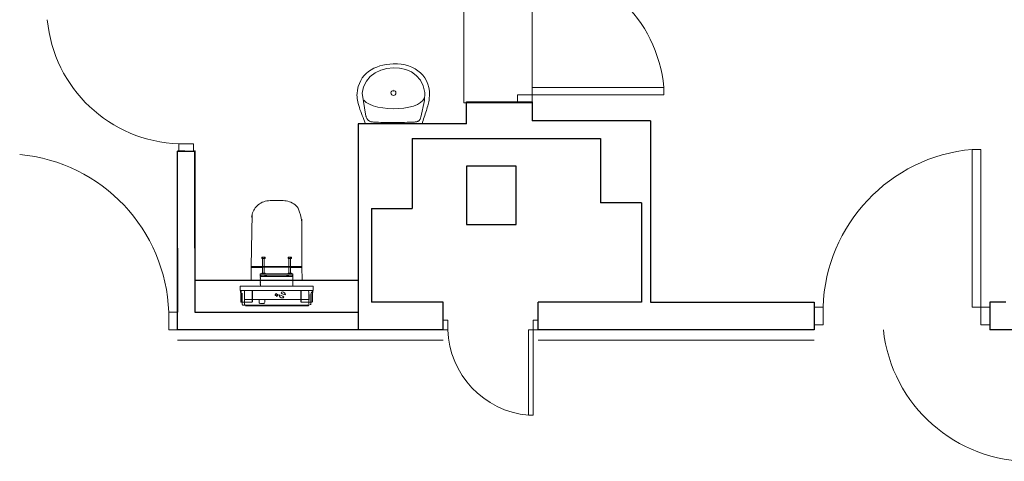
# Model space of a CAD drawing. Header units: millimetres. Extents: x 6612729504 to 6612744462, y 5733542327 to 5733549367.
# Tile 100 of 109: x 6612741502 to 6612742176, y 5733546973 to 5733547275. Entities that reach past the tile are written whole.
import ezdxf

# ---------------------------------------------------------------- set-up
doc = ezdxf.new("R2010")
doc.units = ezdxf.units.MM
doc.header["$MEASUREMENT"] = 0
for name, color, linetype in [('!!!!_SCIANY GRUBE', 7, 'Continuous'), ('A-ARM', 7, 'Continuous'), ('dwa_barierki', 7, 'Continuous'), ('dwa_DRZWI', 7, 'Continuous'), ('dwa_funkcja_WC', 7, 'Continuous')]:
    doc.layers.add(name, color=color, linetype=linetype)

msp = doc.modelspace()

# ---------------------------------------------------------------- linework, layer by layer
at = {"layer": '!!!!_SCIANY GRUBE', "color": 252, "lineweight": 30}
for p, q in [((6612741807.516494, 5733547203.844686), (6612741807.516494, 5733547218.844686)), ((6612741807.516494, 5733547218.844686), (6612741852.516494, 5733547218.844686)), ((6612741847.516494, 5733547218.844686), (6612741852.516494, 5733547218.844686)), ((6612741852.516494, 5733547218.844686), (6612741852.516494, 5733547205.844686)), ((6612741733.516493, 5733547203.844686), (6612741733.516493, 5733547118.844686)), ((6612741807.516494, 5733547203.844686), (6612741733.516493, 5733547203.844686)), ((6612741933.516494, 5733547205.844686), (6612741852.516494, 5733547205.844686)), ((6612741933.516494, 5733547205.844686), (6612741933.516494, 5733547081.844686)), ((6612741770.516493, 5733547193.844687), (6612741770.516493, 5733547145.844686)), ((6612741770.516493, 5733547193.844687), (6612741899.277414, 5733547193.844687)), ((6612741899.277414, 5733547193.844687), (6612741899.277414, 5733547149.844686)), ((6612741609.848207, 5733547118.844686), (6612741609.848208, 5733547185.232273)), ((6612741609.848207, 5733547118.844686), (6612741609.848208, 5733547185.232273)), ((6612741609.848207, 5733547074.844685), (6612741609.848208, 5733547185.232273)), ((6612741609.848208, 5733547185.232273), (6612741609.898208, 5733547185.232273)), ((6612741609.848208, 5733547185.232273), (6612741621.848207, 5733547185.232273)), ((6612741614.848207, 5733547185.232273), (6612741609.848208, 5733547185.232273)), ((6612741621.848207, 5733547118.844686), (6612741621.848207, 5733547185.232273)), ((6612741621.848207, 5733547185.232273), (6612741621.848207, 5733547074.844685)), ((6612741841.516494, 5733547174.844686), (6612741807.516494, 5733547174.844686)), ((6612741807.516494, 5733547174.844686), (6612741807.516494, 5733547134.844686)), ((6612741841.516494, 5733547134.844686), (6612741841.516494, 5733547174.844686)), ((6612741927.277414, 5733547149.844686), (6612741899.277414, 5733547149.844686)), ((6612741927.277414, 5733547149.844686), (6612741927.277414, 5733547081.844686)), ((6612741742.516493, 5733547145.844686), (6612741742.516493, 5733547081.844686)), ((6612741742.516493, 5733547145.844686), (6612741770.516493, 5733547145.844686)), ((6612741807.516494, 5733547134.844686), (6612741841.516494, 5733547134.844686)), ((6612741609.848207, 5733547118.844686), (6612741609.848207, 5733547074.844685)), ((6612741621.848207, 5733547118.844686), (6612741621.848207, 5733547074.844685)), ((6612741733.516493, 5733547118.844686), (6612741733.516493, 5733547104.844686)), ((6612741733.516493, 5733547104.844686), (6612741733.516493, 5733547062.844686)), ((6612741621.848207, 5733547096.844686), (6612741733.516493, 5733547096.844686)), ((6612741791.516494, 5733547081.844686), (6612741742.516493, 5733547081.844686)), ((6612741791.516494, 5733547062.844686), (6612741791.516494, 5733547081.844686)), ((6612741927.277414, 5733547081.844686), (6612741856.516493, 5733547081.844686)), ((6612741856.516493, 5733547062.844686), (6612741856.516493, 5733547081.844686)), ((6612742176.516494, 5733547081.844686), (6612742165.516494, 5733547081.844686)), ((6612742165.516494, 5733547081.844686), (6612742165.516494, 5733547062.844686)), ((6612741609.848207, 5733547062.844686), (6612741609.848207, 5733547074.844685)), ((6612741609.848207, 5733547074.844685), (6612741609.898208, 5733547074.844685)), ((6612741609.848207, 5733547062.844686), (6612741609.848207, 5733547074.844685)), ((6612741609.848207, 5733547074.844685), (6612741609.898208, 5733547074.844685)), ((6612741621.848207, 5733547074.844685), (6612741733.516493, 5733547074.844685)), ((6612741621.848207, 5733547074.844685), (6612741733.516493, 5733547074.844685)), ((6612741733.516493, 5733547074.844685), (6612741733.516493, 5733547062.844686)), ((6612741609.848207, 5733547067.213748), (6612741609.848207, 5733547072.213748)), ((6612741733.516493, 5733547062.844686), (6612741609.848207, 5733547062.844686)), ((6612741733.516493, 5733547062.844686), (6612741609.848207, 5733547062.844686)), ((6612741791.516494, 5733547062.844686), (6612741733.516493, 5733547062.844686)), ((6612741886.516494, 5733547062.844686), (6612741856.516493, 5733547062.844686)), ((6612742189.516493, 5733547062.844686), (6612742165.516494, 5733547062.844686))]:
    msp.add_line(p, q, dxfattribs=at)
msp.add_lwpolyline([(6612741933.516494, 5733547081.844686), (6612742045.516494, 5733547081.844686), (6612742045.516494, 5733547062.844686), (6612741886.516494, 5733547062.844686)], dxfattribs=at)
msp.add_point((6612741621.848207, 5733547185.232273), dxfattribs=at)
at = {"layer": 'A-ARM', "color": 252, "lineweight": 18}
for p, q in [((6612741748.226033, 5733547243.503893), (6612741746.139727, 5733547242.784794)), ((6612741750.416119, 5733547244.076344), (6612741748.226033, 5733547243.503893)), ((6612741752.700211, 5733547244.505007), (6612741750.416119, 5733547244.076344)), ((6612741755.069283, 5733547244.791985), (6612741752.700211, 5733547244.505007)), ((6612741757.513409, 5733547244.939836), (6612741755.069283, 5733547244.791985)), ((6612741760.297005, 5733547244.914717), (6612741757.513409, 5733547244.939836)), ((6612741762.98118, 5733547244.664138), (6612741760.297005, 5733547244.914717)), ((6612741765.551649, 5733547244.194114), (6612741762.98118, 5733547244.664138)), ((6612741767.993669, 5733547243.510962), (6612741765.551649, 5733547244.194114)), ((6612741770.293703, 5733547242.620399), (6612741767.993669, 5733547243.510962)), ((6612741737.591906, 5733547236.914229), (6612741736.325172, 5733547235.268318)), ((6612741739.018974, 5733547238.399656), (6612741737.591906, 5733547236.914229)), ((6612741740.596451, 5733547239.727156), (6612741739.018974, 5733547238.399656)), ((6612741742.315611, 5733547240.89883), (6612741740.596451, 5733547239.727156)), ((6612741745.143878, 5733547238.75146), (6612741741.786477, 5733547236.252586)), ((6612741744.166377, 5733547241.917392), (6612741742.315611, 5733547240.89883)), ((6612741746.139727, 5733547242.784794), (6612741744.166377, 5733547241.917392)), ((6612741748.98514, 5733547240.584478), (6612741745.143878, 5733547238.75146)), ((6612741753.151134, 5733547241.740813), (6612741748.98514, 5733547240.584478)), ((6612741757.482124, 5733547242.209785), (6612741753.151134, 5733547241.740813)), ((6612741761.81913, 5733547241.980112), (6612741757.482124, 5733547242.209785)), ((6612741766.00212, 5733547241.041568), (6612741761.81913, 5733547241.980112)), ((6612741769.871809, 5733547239.383172), (6612741766.00212, 5733547241.041568)), ((6612741773.268618, 5733547236.993946), (6612741769.871809, 5733547239.383172)), ((6612741772.436862, 5733547241.529039), (6612741770.293703, 5733547242.620399)), ((6612741774.40916, 5733547240.242752), (6612741772.436862, 5733547241.529039)), ((6612741776.033412, 5733547233.862908), (6612741773.268618, 5733547236.993946)), ((6612741776.195852, 5733547238.767855), (6612741774.40916, 5733547240.242752)), ((6612741777.783256, 5733547237.110061), (6612741776.195852, 5733547238.767855)), ((6612741779.156629, 5733547235.276139), (6612741777.783256, 5733547237.110061)), ((6612741734.309108, 5733547231.486616), (6612741733.578727, 5733547229.346014)), ((6612741735.227497, 5733547233.460116), (6612741734.309108, 5733547231.486616)), ((6612741736.325172, 5733547235.268318), (6612741735.227497, 5733547233.460116)), ((6612741739.07297, 5733547233.098536), (6612741737.162492, 5733547229.30044)), ((6612741741.786477, 5733547236.252586), (6612741739.07297, 5733547233.098536)), ((6612741778.00616, 5733547229.979682), (6612741776.033412, 5733547233.862908)), ((6612741779.02788, 5733547225.333286), (6612741778.00616, 5733547229.979682)), ((6612741780.301682, 5733547233.271806), (6612741779.156629, 5733547235.276139)), ((6612741781.203677, 5733547231.103528), (6612741780.301682, 5733547233.271806)), ((6612741781.849228, 5733547228.777022), (6612741781.203677, 5733547231.103528)), ((6612741732.720801, 5733547224.553573), (6612741732.677485, 5733547223.527943)), ((6612741732.677485, 5733547223.527943), (6612741732.713131, 5733547222.452227)), ((6612741733.046284, 5733547227.035751), (6612741732.720801, 5733547224.553573)), ((6612741733.578727, 5733547229.346014), (6612741733.046284, 5733547227.035751)), ((6612741737.162492, 5733547229.30044), (6612741736.214622, 5733547224.868978)), ((6612741736.214622, 5733547224.868978), (6612741738.803891, 5733547209.242819)), ((6612741757.494759, 5733547226.341469), (6612741757.544758, 5733547226.341469)), ((6612741757.546047, 5733547227.384698), (6612741757.596047, 5733547227.384698)), ((6612741778.938537, 5733547219.912893), (6612741779.02788, 5733547225.333286)), ((6612741782.223291, 5733547226.298904), (6612741781.849228, 5733547228.777022)), ((6612741782.100408, 5733547220.911751), (6612741782.311881, 5733547223.674891)), ((6612741782.311881, 5733547223.674891), (6612741782.223291, 5733547226.298904)), ((6612741732.713131, 5733547222.452227), (6612741732.822779, 5733547221.329432)), ((6612741732.822779, 5733547221.329432), (6612741733.001011, 5733547220.162721)), ((6612741733.001011, 5733547220.162721), (6612741733.242415, 5733547218.954796)), ((6612741733.242415, 5733547218.954796), (6612741733.541576, 5733547217.70912)), ((6612741733.541576, 5733547217.70912), (6612741733.89308, 5733547216.428548)), ((6612741733.89308, 5733547216.428548), (6612741734.291208, 5733547215.116391)), ((6612741738.909177, 5733547218.534707), (6612741737.278457, 5733547220.038935)), ((6612741741.12363, 5733547217.252181), (6612741738.909177, 5733547218.534707)), ((6612741743.824201, 5733547216.193762), (6612741741.12363, 5733547217.252181)), ((6612741746.914177, 5733547215.361104), (6612741743.824201, 5733547216.193762)), ((6612741773.972075, 5733547217.10824), (6612741771.27015, 5733547216.051927)), ((6612741776.187429, 5733547218.410771), (6612741773.972075, 5733547217.10824)), ((6612741777.819504, 5733547219.961474), (6612741776.187429, 5733547218.410771)), ((6612741776.379199, 5733547208.449869), (6612741778.938537, 5733547219.912893)), ((6612741778.770682, 5733547221.762908), (6612741777.819504, 5733547219.961474)), ((6612741778.770682, 5733547221.762908), (6612741778.820682, 5733547221.762908)), ((6612741778.938537, 5733547219.912893), (6612741778.988537, 5733547219.912893)), ((6612741780.778024, 5733547215.074428), (6612741781.070868, 5733547216.094643)), ((6612741781.070868, 5733547216.094643), (6612741781.338593, 5733547217.095907)), ((6612741781.338593, 5733547217.095907), (6612741781.578644, 5733547218.078219)), ((6612741781.578644, 5733547218.078219), (6612741781.78756, 5733547219.041581)), ((6612741781.78756, 5733547219.041581), (6612741781.962635, 5733547219.985991)), ((6612741781.962635, 5733547219.985991), (6612741782.100408, 5733547220.911751)), ((6612741734.291208, 5733547215.116391), (6612741734.731452, 5733547213.775206)), ((6612741734.731452, 5733547213.775206), (6612741735.207492, 5733547212.408751)), ((6612741735.207492, 5733547212.408751), (6612741735.714667, 5733547211.019585)), ((6612741735.714667, 5733547211.019585), (6612741736.24681, 5733547209.611318)), ((6612741736.24681, 5733547209.611318), (6612741736.799407, 5733547208.186356)), ((6612741750.295944, 5733547214.757067), (6612741746.914177, 5733547215.361104)), ((6612741753.872489, 5733547214.383454), (6612741750.295944, 5733547214.757067)), ((6612741757.546197, 5733547214.242973), (6612741753.872489, 5733547214.383454)), ((6612741761.220508, 5733547214.336978), (6612741757.546197, 5733547214.242973)), ((6612741764.797204, 5733547214.668477), (6612741761.220508, 5733547214.336978)), ((6612741768.179572, 5733547215.239274), (6612741764.797204, 5733547214.668477)), ((6612741771.27015, 5733547216.051927), (6612741768.179572, 5733547215.239274)), ((6612741778.669909, 5733547208.559967), (6612741779.048035, 5733547209.692388)), ((6612741779.048035, 5733547209.692388), (6612741779.419391, 5733547210.806307)), ((6612741779.419391, 5733547210.806307), (6612741779.781271, 5733547211.901425)), ((6612741779.781271, 5733547211.901425), (6612741780.130068, 5733547212.978045)), ((6612741780.130068, 5733547212.978045), (6612741780.463521, 5733547214.035562)), ((6612741780.463521, 5733547214.035562), (6612741780.778024, 5733547215.074428)), ((6612741736.799407, 5733547208.186356), (6612741737.366294, 5733547206.748306)), ((6612741737.366294, 5733547206.748306), (6612741738.522327, 5733547203.844686)), ((6612741738.522327, 5733547203.844686), (6612741777.152596, 5733547203.844686)), ((6612741738.803891, 5733547209.242819), (6612741738.853891, 5733547209.242819)), ((6612741738.803891, 5733547209.242819), (6612741738.91399, 5733547208.803328)), ((6612741738.91399, 5733547208.803328), (6612741739.040181, 5733547208.385194)), ((6612741739.040181, 5733547208.385194), (6612741739.185024, 5733547207.988568)), ((6612741739.185024, 5733547207.988568), (6612741739.350924, 5733547207.614655)), ((6612741739.350924, 5733547207.614655), (6612741739.54089, 5733547207.263453)), ((6612741739.54089, 5733547207.263453), (6612741739.757025, 5733547206.936166)), ((6612741739.757025, 5733547206.936166), (6612741740.002039, 5733547206.633095)), ((6612741740.002039, 5733547206.633095), (6612741740.278338, 5733547206.355291)), ((6612741740.278338, 5733547206.355291), (6612741740.58893, 5733547206.102607)), ((6612741740.58893, 5733547206.102607), (6612741740.93562, 5733547205.876393)), ((6612741740.93562, 5733547205.876393), (6612741741.321566, 5733547205.676952)), ((6612741741.321566, 5733547205.676952), (6612741741.748875, 5733547205.505338)), ((6612741741.748875, 5733547205.505338), (6612741742.220553, 5733547205.361547)), ((6612741742.220553, 5733547205.361547), (6612741742.738708, 5733547205.246938)), ((6612741742.738708, 5733547205.246938), (6612741743.306196, 5733547205.161656)), ((6612741743.306196, 5733547205.161656), (6612741743.925124, 5733547205.106756)), ((6612741743.925124, 5733547205.106756), (6612741745.587581, 5733547205.013204)), ((6612741745.587581, 5733547205.013204), (6612741747.286886, 5733547204.935291)), ((6612741747.286886, 5733547204.935291), (6612741749.01823, 5733547204.872121)), ((6612741749.01823, 5733547204.872121), (6612741750.775894, 5733547204.823689)), ((6612741750.775894, 5733547204.823689), (6612741752.554917, 5733547204.788494)), ((6612741752.554917, 5733547204.788494), (6612741754.349883, 5733547204.766384)), ((6612741754.349883, 5733547204.766384), (6612741756.155377, 5733547204.756457)), ((6612741756.155377, 5733547204.756457), (6612741757.966136, 5733547204.758263)), ((6612741757.966136, 5733547204.758263), (6612741759.777346, 5733547204.770745)), ((6612741759.777346, 5733547204.770745), (6612741761.58284, 5733547204.793458)), ((6612741761.58284, 5733547204.793458), (6612741763.377955, 5733547204.825795)), ((6612741763.377955, 5733547204.825795), (6612741765.156979, 5733547204.867308)), ((6612741765.156979, 5733547204.867308), (6612741766.915094, 5733547204.916792)), ((6612741766.915094, 5733547204.916792), (6612741768.646588, 5733547204.974097)), ((6612741768.646588, 5733547204.974097), (6612741770.346346, 5733547205.038171)), ((6612741770.346346, 5733547205.038171), (6612741772.008802, 5733547205.108862)), ((6612741772.008802, 5733547205.108862), (6612741772.458371, 5733547205.138041)), ((6612741772.458371, 5733547205.138041), (6612741772.883122, 5733547205.186172)), ((6612741772.883122, 5733547205.186172), (6612741773.283658, 5733547205.255058)), ((6612741773.283658, 5733547205.255058), (6612741773.660279, 5733547205.346958)), ((6612741773.660279, 5733547205.346958), (6612741774.013887, 5733547205.463675)), ((6612741774.013887, 5733547205.463675), (6612741774.344484, 5733547205.607465)), ((6612741774.344484, 5733547205.607465), (6612741774.65282, 5733547205.780132)), ((6612741774.65282, 5733547205.780132), (6612741774.939346, 5733547205.984085)), ((6612741774.939346, 5733547205.984085), (6612741775.204817, 5733547206.220827)), ((6612741775.204817, 5733547206.220827), (6612741775.44953, 5733547206.492764)), ((6612741775.44953, 5733547206.492764), (6612741775.674088, 5733547206.801702)), ((6612741775.674088, 5733547206.801702), (6612741775.878642, 5733547207.150045)), ((6612741775.878642, 5733547207.150045), (6612741776.064095, 5733547207.539301)), ((6612741776.064095, 5733547207.539301), (6612741776.230747, 5733547207.971873)), ((6612741776.230747, 5733547207.971873), (6612741776.379199, 5733547208.449869)), ((6612741777.152596, 5733547203.844686), (6612741777.526811, 5733547205.051106)), ((6612741777.526811, 5733547205.051106), (6612741777.906289, 5733547206.239326)), ((6612741777.906289, 5733547206.239326), (6612741778.288475, 5733547207.408748)), ((6612741778.288475, 5733547207.408748), (6612741778.669909, 5733547208.559967)), ((6612741668.133867, 5733547111.865637), (6612741668.133867, 5733547112.465636)), ((6612741669.230833, 5733547111.865637), (6612741669.230833, 5733547112.465636)), ((6612741685.785385, 5733547111.665636), (6612741687.579315, 5733547111.665636)), ((6612741686.133867, 5733547111.865637), (6612741686.133867, 5733547112.465636)), ((6612741687.230833, 5733547111.865637), (6612741687.230833, 5733547112.465636)), ((6612741660.502374, 5733547105.85635), (6612741660.50247, 5733547105.758592)), ((6612741660.65235, 5733547105.608473), (6612741665.302349, 5733547105.608639)), ((6612741665.40235, 5733547105.708245), (6612741665.402323, 5733547106.005716)), ((6612741665.402323, 5733547106.005716), (6612741665.482249, 5733547106.005651)), ((6612741665.482249, 5733547106.005651), (6612741665.48235, 5733547105.606385)), ((6612741665.48235, 5733547105.606385), (6612741667.882351, 5733547105.606385)), ((6612741667.882351, 5733547105.606385), (6612741667.882351, 5733547105.717651)), ((6612741668.01235, 5733547105.782092), (6612741677.682351, 5733547105.782092)), ((6612741669.282351, 5733547101.665636), (6612741668.08235, 5733547101.665636)), ((6612741687.35235, 5733547105.782092), (6612741677.682351, 5733547105.782092)), ((6612741685.785385, 5733547101.665636), (6612741686.082351, 5733547101.665636)), ((6612741687.579315, 5733547101.665636), (6612741686.082351, 5733547101.665636)), ((6612741687.48235, 5733547105.606385), (6612741687.48235, 5733547105.717651)), ((6612741689.882351, 5733547105.606385), (6612741687.48235, 5733547105.606385)), ((6612741689.882451, 5733547106.005651), (6612741689.882351, 5733547105.606385)), ((6612741689.962379, 5733547106.005716), (6612741689.882451, 5733547106.005651)), ((6612741689.96235, 5733547105.708245), (6612741689.962379, 5733547106.005716)), ((6612741694.712351, 5733547105.608473), (6612741690.062351, 5733547105.608639)), ((6612741694.862327, 5733547105.85635), (6612741694.862231, 5733547105.758592)), ((6612741688.827351, 5733547100.284961), (6612741666.537351, 5733547100.284961)), ((6612741666.565034, 5733547099.372625), (6612741666.626118, 5733547099.353246)), ((6612741666.856156, 5733547099.382965), (6612741666.76235, 5733547099.353246)), ((6612741666.871638, 5733547100.240375), (6612741666.873447, 5733547099.406671)), ((6612741688.491255, 5733547099.406671), (6612741666.873447, 5733547099.406671)), ((6612741667.585384, 5733547101.265636), (6612741669.779316, 5733547101.265636)), ((6612741668.133867, 5733547101.465636), (6612741668.133867, 5733547101.265636)), ((6612741669.230833, 5733547101.465636), (6612741669.230833, 5733547101.265636)), ((6612741669.407351, 5733547099.690506), (6612741669.407351, 5733547099.890506)), ((6612741669.532351, 5733547100.015506), (6612741670.83235, 5733547100.015506)), ((6612741670.83235, 5733547099.565506), (6612741669.532351, 5733547099.565506)), ((6612741670.957351, 5733547099.890506), (6612741670.957351, 5733547099.690506)), ((6612741684.407351, 5733547099.690506), (6612741684.407351, 5733547099.890506)), ((6612741684.532351, 5733547100.015506), (6612741685.832351, 5733547100.015506)), ((6612741685.832351, 5733547099.565506), (6612741684.532351, 5733547099.565506)), ((6612741685.585384, 5733547101.265636), (6612741687.779316, 5733547101.265636)), ((6612741685.95735, 5733547099.890506), (6612741685.95735, 5733547099.690506)), ((6612741686.133867, 5733547101.465636), (6612741686.133867, 5733547101.265636)), ((6612741687.230833, 5733547101.465636), (6612741687.230833, 5733547101.265636)), ((6612741688.491255, 5733547099.406671), (6612741688.493062, 5733547100.240375)), ((6612741688.508545, 5733547099.382965), (6612741688.60235, 5733547099.353246)), ((6612741688.83238, 5733547099.382965), (6612741688.738355, 5733547099.353246)), ((6612741702.482349, 5733547089.665636), (6612741652.882351, 5733547089.665636)), ((6612741653.182349, 5733547089.365637), (6612741653.182349, 5733547089.665636)), ((6612741653.182349, 5733547088.465636), (6612741653.182349, 5733547089.365637)), ((6612741653.38235, 5733547089.665636), (6612741653.38235, 5733547089.365637)), ((6612741653.38235, 5733547082.065637), (6612741653.38235, 5733547089.365637)), ((6612741653.582351, 5733547088.465636), (6612741653.38235, 5733547088.465636)), ((6612741655.682351, 5733547088.865759), (6612741655.682351, 5733547081.865637)), ((6612741660.982351, 5733547089.665636), (6612741660.982351, 5733547082.065637)), ((6612741661.18235, 5733547089.665636), (6612741661.18235, 5733547082.065637)), ((6612741688.764549, 5733547092.665637), (6612741666.600151, 5733547092.665637)), ((6612741694.182351, 5733547082.065637), (6612741694.182351, 5733547089.665636)), ((6612741694.38235, 5733547082.065637), (6612741694.38235, 5733547089.665636)), ((6612741699.68235, 5733547088.865759), (6612741699.68235, 5733547087.415636)), ((6612741701.98235, 5733547088.465636), (6612741701.78235, 5733547088.465636)), ((6612741701.98235, 5733547089.665636), (6612741702.182351, 5733547089.665636)), ((6612741701.98235, 5733547089.365637), (6612741701.98235, 5733547089.665636)), ((6612741701.98235, 5733547089.365637), (6612741701.98235, 5733547082.065637)), ((6612741702.182351, 5733547089.665636), (6612741702.182351, 5733547089.365637)), ((6612741702.182351, 5733547089.365637), (6612741702.182351, 5733547088.465636)), ((6612741653.582351, 5733547081.865637), (6612741660.782351, 5733547081.865637)), ((6612741654.18235, 5733547087.653185), (6612741654.18235, 5733547081.865637)), ((6612741654.18235, 5733547081.665637), (6612741660.782351, 5733547081.665637)), ((6612741655.682351, 5733547081.665637), (6612741655.682351, 5733547080.665483)), ((6612741656.482228, 5733547083.572115), (6612741660.982351, 5733547083.572115)), ((6612741661.18235, 5733547083.572115), (6612741694.182351, 5733547083.572115)), ((6612741665.689017, 5733547081.665637), (6612741665.689017, 5733547083.572115)), ((6612741669.525682, 5733547083.572115), (6612741669.525682, 5733547081.665637)), ((6612741694.38235, 5733547083.572115), (6612741698.882472, 5733547083.572115)), ((6612741694.58235, 5733547081.865637), (6612741701.78235, 5733547081.865637)), ((6612741694.58235, 5733547081.665637), (6612741701.18235, 5733547081.665637)), ((6612741699.68235, 5733547087.415635), (6612741699.68235, 5733547082.515637)), ((6612741699.782351, 5733547087.065637), (6612741699.68235, 5733547087.065637)), ((6612741699.68235, 5733547082.865637), (6612741699.782351, 5733547082.865637)), ((6612741699.68235, 5733547082.515637), (6612741699.68235, 5733547081.865637)), ((6612741699.68235, 5733547081.665637), (6612741699.68235, 5733547080.665483)), ((6612741699.982351, 5733547084.965636), (6612741699.982351, 5733547086.865636)), ((6612741699.982351, 5733547084.965636), (6612741699.982351, 5733547083.065636)), ((6612741701.18235, 5733547081.865637), (6612741701.18235, 5733547087.653185)), ((6612741655.782351, 5733547079.765636), (6612741655.782351, 5733547080.22959)), ((6612741656.198014, 5733547079.79067), (6612741655.83235, 5733547079.79067)), ((6612741655.832351, 5733547079.683853), (6612741655.83235, 5733547079.79067)), ((6612741698.682503, 5733547079.665636), (6612741656.682198, 5733547079.665636)), ((6612741668.5973, 5733547080.765636), (6612741666.6174, 5733547080.765636)), ((6612741699.532351, 5733547079.79067), (6612741699.166687, 5733547079.79067)), ((6612741699.532351, 5733547079.683853), (6612741699.532351, 5733547079.79067)), ((6612741699.58235, 5733547080.22959), (6612741699.58235, 5733547079.765636))]:
    msp.add_line(p, q, dxfattribs=at)
for points in [[(6612741677.682351, 5733547151.335742), (6612741673.259048, 5733547151.279948, 0.173844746), (6612741665.061499, 5733547148.432498, 0.1538949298), (6612741660.982865, 5733547141.992618, 0.0687046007), (6612741660.456291, 5733547136.503342), (6612741660.178774, 5733547106.166673, 0.4144596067), (6612741660.336449, 5733547106.007132), (6612741660.288909, 5733547096.844686), (6612741677.682351, 5733547096.844686), (6612741695.075791, 5733547096.844686), (6612741695.028253, 5733547106.007132, 0.4144596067), (6612741695.185927, 5733547106.166673), (6612741694.90841, 5733547136.503342, 0.0687046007), (6612741694.381835, 5733547141.992618, 0.1538949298), (6612741690.303202, 5733547148.432498, 0.173844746), (6612741682.105653, 5733547151.279948)], [(6612741686.082351, 5733547101.665636), (6612741686.082351, 5733547111.665636), (6612741685.785385, 5733547111.665636), (6612741685.585384, 5733547111.865637), (6612741685.585384, 5733547112.465636), (6612741685.785385, 5733547112.665637), (6612741687.579315, 5733547112.665637), (6612741687.779316, 5733547112.465636), (6612741687.779316, 5733547111.865637), (6612741687.579315, 5733547111.665636), (6612741687.282351, 5733547111.665636), (6612741687.282351, 5733547101.665636), (6612741687.579315, 5733547101.665636), (6612741687.779316, 5733547101.465636), (6612741687.779316, 5733547101.265636), (6612741688.327351, 5733547101.265636), (6612741688.827351, 5733547101.265636), (6612741688.827351, 5733547100.284961, -0.2807776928), (6612741688.854212, 5733547100.240375), (6612741688.849846, 5733547099.406672, -0.3256929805), (6612741688.832381, 5733547099.382965), (6612741688.799667, 5733547099.372625), (6612741688.798811, 5733547099.208906), (6612741688.831133, 5733547099.19874), (6612741688.843827, 5733547099.189628), (6612741688.848632, 5733547099.17476), (6612741688.848276, 5733547099.106669), (6612741688.843404, 5733547099.091972), (6612741688.830811, 5733547099.082962), (6612741688.798097, 5733547099.072624), (6612741688.797239, 5733547098.908905), (6612741688.829563, 5733547098.898739), (6612741688.842256, 5733547098.889627), (6612741688.847061, 5733547098.874759), (6612741688.846704, 5733547098.806667), (6612741688.841832, 5733547098.79197), (6612741688.829239, 5733547098.782961), (6612741688.796526, 5733547098.772622), (6612741688.795669, 5733547098.608904), (6612741688.827991, 5733547098.598737), (6612741688.840686, 5733547098.589624), (6612741688.84549, 5733547098.574758), (6612741688.845134, 5733547098.506666), (6612741688.840261, 5733547098.491969), (6612741688.827668, 5733547098.48296), (6612741688.794955, 5733547098.472622), (6612741688.794098, 5733547098.308903), (6612741688.826422, 5733547098.298736), (6612741688.839115, 5733547098.289623), (6612741688.84392, 5733547098.274755), (6612741688.843563, 5733547098.206665), (6612741688.838691, 5733547098.191968), (6612741688.826097, 5733547098.182959), (6612741688.793384, 5733547098.172621), (6612741688.792527, 5733547098.008902), (6612741688.824851, 5733547097.998734), (6612741688.837544, 5733547097.989622), (6612741688.842349, 5733547097.974754), (6612741688.841992, 5733547097.906664), (6612741688.83712, 5733547097.891967), (6612741688.824526, 5733547097.882957), (6612741688.791814, 5733547097.87262), (6612741688.790956, 5733547097.708901), (6612741688.82328, 5733547097.698733), (6612741688.835974, 5733547097.689621), (6612741688.840778, 5733547097.674753), (6612741688.840422, 5733547097.606663), (6612741688.835548, 5733547097.591965), (6612741688.822954, 5733547097.582955), (6612741688.790242, 5733547097.572618), (6612741688.789386, 5733547097.408899), (6612741688.821711, 5733547097.39873), (6612741688.834402, 5733547097.38962), (6612741688.839207, 5733547097.374752), (6612741688.83885, 5733547097.306662), (6612741688.833978, 5733547097.291963), (6612741688.821383, 5733547097.282954), (6612741688.788671, 5733547097.272617), (6612741688.787815, 5733547097.108899), (6612741688.820139, 5733547097.098729), (6612741688.832832, 5733547097.089619), (6612741688.837637, 5733547097.074751), (6612741688.83728, 5733547097.00666), (6612741688.832407, 5733547096.991962), (6612741688.819812, 5733547096.982953), (6612741688.787102, 5733547096.972617), (6612741688.786243, 5733547096.808898), (6612741688.818569, 5733547096.798728), (6612741688.831261, 5733547096.789617), (6612741688.836065, 5733547096.77475), (6612741688.835709, 5733547096.706659), (6612741688.830836, 5733547096.691961), (6612741688.818242, 5733547096.682952), (6612741688.78553, 5733547096.672616), (6612741688.784674, 5733547096.508898), (6612741688.816998, 5733547096.498727), (6612741688.82969, 5733547096.489615), (6612741688.834495, 5733547096.474749), (6612741688.834138, 5733547096.406658), (6612741688.829265, 5733547096.39196), (6612741688.81667, 5733547096.38295), (6612741688.783958, 5733547096.372615), (6612741688.783102, 5733547096.208897), (6612741688.815428, 5733547096.198725), (6612741688.828119, 5733547096.189614), (6612741688.832924, 5733547096.174747), (6612741688.832567, 5733547096.106657), (6612741688.827695, 5733547096.091958), (6612741688.8151, 5733547096.08295), (6612741688.782389, 5733547096.072614), (6612741688.781531, 5733547095.908895), (6612741688.813857, 5733547095.898725), (6612741688.826549, 5733547095.889613), (6612741688.831353, 5733547095.874746), (6612741688.830997, 5733547095.806656), (6612741688.826123, 5733547095.791957), (6612741688.813528, 5733547095.782948), (6612741688.780818, 5733547095.772614), (6612741688.77996, 5733547095.608894), (6612741688.812286, 5733547095.598723), (6612741688.824978, 5733547095.589612), (6612741688.829782, 5733547095.574745), (6612741688.829425, 5733547095.506655), (6612741688.824553, 5733547095.491956), (6612741688.811957, 5733547095.482947), (6612741688.779246, 5733547095.472612), (6612741688.77839, 5733547095.308894), (6612741688.810716, 5733547095.298722), (6612741688.823407, 5733547095.289611), (6612741688.828212, 5733547095.274744), (6612741688.827855, 5733547095.206654), (6612741688.822981, 5733547095.191956), (6612741688.810387, 5733547095.182946), (6612741688.777677, 5733547095.172611), (6612741688.776818, 5733547095.008894), (6612741688.809145, 5733547094.998722), (6612741688.821836, 5733547094.98961), (6612741688.82664, 5733547094.974743), (6612741688.826283, 5733547094.906653), (6612741688.821411, 5733547094.891954), (6612741688.808816, 5733547094.882945), (6612741688.776105, 5733547094.87261), (6612741688.775248, 5733547094.708892), (6612741688.807573, 5733547094.69872), (6612741688.820266, 5733547094.68961), (6612741688.825069, 5733547094.674743), (6612741688.824713, 5733547094.606651), (6612741688.81984, 5733547094.591952), (6612741688.807245, 5733547094.582944), (6612741688.774534, 5733547094.57261), (6612741688.773677, 5733547094.408892), (6612741688.806004, 5733547094.398719), (6612741688.818694, 5733547094.389607), (6612741688.823498, 5733547094.374742), (6612741688.823143, 5733547094.30665), (6612741688.818269, 5733547094.291952), (6612741688.805674, 5733547094.282943), (6612741688.772964, 5733547094.27261), (6612741688.772106, 5733547094.108891), (6612741688.804432, 5733547094.098719), (6612741688.817124, 5733547094.089606), (6612741688.821928, 5733547094.074739), (6612741688.821572, 5733547094.00665), (6612741688.816699, 5733547093.991951), (6612741688.804103, 5733547093.982943), (6612741688.771393, 5733547093.97261), (6612741688.770535, 5733547093.80889), (6612741688.802862, 5733547093.798717), (6612741688.815553, 5733547093.789606), (6612741688.820357, 5733547093.774739), (6612741688.820002, 5733547093.706649), (6612741688.815127, 5733547093.69195), (6612741688.802531, 5733547093.68294), (6612741688.769821, 5733547093.672607), (6612741688.768965, 5733547093.508889), (6612741688.801291, 5733547093.498716), (6612741688.813983, 5733547093.489605), (6612741688.818786, 5733547093.474738), (6612741688.81843, 5733547093.406648), (6612741688.813557, 5733547093.391949), (6612741688.800961, 5733547093.38294), (6612741688.768251, 5733547093.372607), (6612741688.767393, 5733547093.208889), (6612741688.799721, 5733547093.198715), (6612741688.812412, 5733547093.189604), (6612741688.817216, 5733547093.174738), (6612741688.81686, 5733547093.106647), (6612741688.811986, 5733547093.091948), (6612741688.79939, 5733547093.082939), (6612741688.76668, 5733547093.072607), (6612741688.765823, 5733547092.908888), (6612741688.79815, 5733547092.898714), (6612741688.810841, 5733547092.889603), (6612741688.815644, 5733547092.874736), (6612741688.815288, 5733547092.806646), (6612741688.810415, 5733547092.791947), (6612741688.797819, 5733547092.782939), (6612741688.765109, 5733547092.772606), (6612741688.764549, 5733547092.665637), (6612741702.68235, 5733547092.665637), (6612741702.68235, 5733547089.665636), (6612741702.482349, 5733547089.665636), (6612741702.482349, 5733547088.465636), (6612741702.182351, 5733547088.465636), (6612741702.182351, 5733547082.065637, -0.4142130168), (6612741701.78235, 5733547081.665637), (6612741701.18235, 5733547081.665637), (6612741701.18235, 5733547080.465637, -0.4142135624), (6612741700.382351, 5733547079.665636), (6612741699.68235, 5733547079.665636, -0.3405893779), (6612741699.585653, 5733547079.740148), (6612741699.532351, 5733547079.683852), (6612741699.532351, 5733547079.550645), (6612741699.391461, 5733547079.443867), (6612741699.238988, 5733547079.354407), (6612741699.077049, 5733547079.283507), (6612741698.907892, 5733547079.232151), (6612741698.73387, 5733547079.201051), (6612741698.557396, 5733547079.190637), (6612741656.807304, 5733547079.190637, -0.1787430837), (6612741655.83235, 5733547079.550645), (6612741655.832351, 5733547079.683852), (6612741655.779047, 5733547079.740148, -0.3405873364), (6612741655.682351, 5733547079.665636), (6612741654.98235, 5733547079.665636), (6612741654.775295, 5733547079.692896), (6612741654.58235, 5733547079.772816), (6612741654.416665, 5733547079.899951), (6612741654.28953, 5733547080.065637), (6612741654.209609, 5733547080.258581), (6612741654.18235, 5733547080.465636), (6612741654.18235, 5733547081.665637), (6612741653.582351, 5733547081.665637), (6612741653.478823, 5733547081.679266), (6612741653.38235, 5733547081.719226), (6612741653.299508, 5733547081.782793), (6612741653.235941, 5733547081.865637), (6612741653.19598, 5733547081.962109), (6612741653.182349, 5733547082.065637), (6612741653.182349, 5733547088.465636), (6612741652.882351, 5733547088.465636), (6612741652.882351, 5733547089.665636), (6612741652.68235, 5733547089.665636), (6612741652.68235, 5733547092.665637), (6612741666.600151, 5733547092.665637), (6612741666.599591, 5733547092.772606), (6612741666.566881, 5733547092.782939), (6612741666.554285, 5733547092.791947), (6612741666.549413, 5733547092.806646), (6612741666.549056, 5733547092.874736), (6612741666.55386, 5733547092.889603), (6612741666.566551, 5733547092.898714), (6612741666.598878, 5733547092.908888), (6612741666.598021, 5733547093.072607), (6612741666.565311, 5733547093.082939), (6612741666.552715, 5733547093.091948), (6612741666.547842, 5733547093.106647), (6612741666.547485, 5733547093.174738), (6612741666.552289, 5733547093.189604), (6612741666.56498, 5733547093.198715), (6612741666.597307, 5733547093.208889), (6612741666.596451, 5733547093.372607), (6612741666.56374, 5733547093.38294), (6612741666.551144, 5733547093.391949), (6612741666.54627, 5733547093.406648), (6612741666.545915, 5733547093.474738), (6612741666.550718, 5733547093.489605), (6612741666.56341, 5733547093.498716), (6612741666.595737, 5733547093.508889), (6612741666.594879, 5733547093.672607), (6612741666.562169, 5733547093.68294), (6612741666.549573, 5733547093.69195), (6612741666.544701, 5733547093.706649), (6612741666.544344, 5733547093.774739), (6612741666.549148, 5733547093.789606), (6612741666.561838, 5733547093.798717), (6612741666.594166, 5733547093.80889), (6612741666.593307, 5733547093.97261), (6612741666.560598, 5733547093.982943), (6612741666.548003, 5733547093.991951), (6612741666.543129, 5733547094.00665), (6612741666.542772, 5733547094.074739), (6612741666.547577, 5733547094.089606), (6612741666.560268, 5733547094.098719), (6612741666.592594, 5733547094.108891), (6612741666.591738, 5733547094.27261), (6612741666.559027, 5733547094.282943), (6612741666.546432, 5733547094.291952), (6612741666.541558, 5733547094.30665), (6612741666.541203, 5733547094.374742), (6612741666.546006, 5733547094.389607), (6612741666.558699, 5733547094.398719), (6612741666.591023, 5733547094.408892), (6612741666.590166, 5733547094.57261), (6612741666.557457, 5733547094.582944), (6612741666.544861, 5733547094.591952), (6612741666.539988, 5733547094.606651), (6612741666.539631, 5733547094.674743), (6612741666.544436, 5733547094.68961), (6612741666.557127, 5733547094.69872), (6612741666.589453, 5733547094.708892), (6612741666.588595, 5733547094.87261), (6612741666.555885, 5733547094.882945), (6612741666.54329, 5733547094.891954), (6612741666.538418, 5733547094.906653), (6612741666.53806, 5733547094.974743), (6612741666.542865, 5733547094.98961), (6612741666.555555, 5733547094.998722), (6612741666.587882, 5733547095.008894), (6612741666.587026, 5733547095.172611), (6612741666.554315, 5733547095.182946), (6612741666.541719, 5733547095.191956), (6612741666.536846, 5733547095.206654), (6612741666.536489, 5733547095.274744), (6612741666.541294, 5733547095.289611), (6612741666.553986, 5733547095.298722), (6612741666.586311, 5733547095.308894), (6612741666.585454, 5733547095.472612), (6612741666.552743, 5733547095.482947), (6612741666.540148, 5733547095.491956), (6612741666.535275, 5733547095.506655), (6612741666.534919, 5733547095.574745), (6612741666.539723, 5733547095.589612), (6612741666.552415, 5733547095.598723), (6612741666.584741, 5733547095.608894), (6612741666.583883, 5733547095.772614), (6612741666.551172, 5733547095.782948), (6612741666.538577, 5733547095.791957), (6612741666.533705, 5733547095.806656), (6612741666.533348, 5733547095.874746), (6612741666.538153, 5733547095.889613), (6612741666.550844, 5733547095.898725), (6612741666.58317, 5733547095.908895), (6612741666.582313, 5733547096.072614), (6612741666.549601, 5733547096.08295), (6612741666.537006, 5733547096.091958), (6612741666.532133, 5733547096.106657), (6612741666.531777, 5733547096.174747), (6612741666.536581, 5733547096.189614), (6612741666.549273, 5733547096.198725), (6612741666.581598, 5733547096.208897), (6612741666.580742, 5733547096.372615), (6612741666.548031, 5733547096.38295), (6612741666.535436, 5733547096.39196), (6612741666.530563, 5733547096.406658), (6612741666.530207, 5733547096.474749), (6612741666.535011, 5733547096.489615), (6612741666.547703, 5733547096.498727), (6612741666.580029, 5733547096.508898), (6612741666.57917, 5733547096.672616), (6612741666.546459, 5733547096.682952), (6612741666.533865, 5733547096.691961), (6612741666.528993, 5733547096.706659), (6612741666.528635, 5733547096.77475), (6612741666.53344, 5733547096.789617), (6612741666.546133, 5733547096.798728), (6612741666.578457, 5733547096.808898), (6612741666.5776, 5733547096.972617), (6612741666.544888, 5733547096.982953), (6612741666.532294, 5733547096.991962), (6612741666.527421, 5733547097.00666), (6612741666.527065, 5733547097.074751), (6612741666.53187, 5733547097.089619), (6612741666.544561, 5733547097.098729), (6612741666.576886, 5733547097.108899), (6612741666.576029, 5733547097.272617), (6612741666.543318, 5733547097.282954), (6612741666.530724, 5733547097.291963), (6612741666.52585, 5733547097.306662), (6612741666.525494, 5733547097.374752), (6612741666.530298, 5733547097.38962), (6612741666.542992, 5733547097.39873), (6612741666.575315, 5733547097.408899), (6612741666.574458, 5733547097.572618), (6612741666.541746, 5733547097.582955), (6612741666.529152, 5733547097.591965), (6612741666.524281, 5733547097.606663), (6612741666.523923, 5733547097.674753), (6612741666.528728, 5733547097.689621), (6612741666.54142, 5733547097.698733), (6612741666.573745, 5733547097.708901), (6612741666.572887, 5733547097.87262), (6612741666.540175, 5733547097.882957), (6612741666.52758, 5733547097.891967), (6612741666.522708, 5733547097.906664), (6612741666.522352, 5733547097.974754), (6612741666.527157, 5733547097.989622), (6612741666.53985, 5733547097.998734), (6612741666.572174, 5733547098.008902), (6612741666.571317, 5733547098.172621), (6612741666.538604, 5733547098.182959), (6612741666.526011, 5733547098.191968), (6612741666.521138, 5733547098.206665), (6612741666.520782, 5733547098.274755), (6612741666.525586, 5733547098.289623), (6612741666.538279, 5733547098.298736), (6612741666.570603, 5733547098.308903), (6612741666.569746, 5733547098.472622), (6612741666.537033, 5733547098.48296), (6612741666.52444, 5733547098.491969), (6612741666.519567, 5733547098.506666), (6612741666.51921, 5733547098.574758), (6612741666.524015, 5733547098.589624), (6612741666.536709, 5733547098.598737), (6612741666.569033, 5733547098.608904), (6612741666.568174, 5733547098.772622), (6612741666.535461, 5733547098.782961), (6612741666.522868, 5733547098.79197), (6612741666.517996, 5733547098.806667), (6612741666.51764, 5733547098.874759), (6612741666.522445, 5733547098.889627), (6612741666.535138, 5733547098.898739), (6612741666.567462, 5733547098.908905), (6612741666.566605, 5733547099.072624), (6612741666.533892, 5733547099.082962), (6612741666.521297, 5733547099.091972), (6612741666.516425, 5733547099.106669), (6612741666.516068, 5733547099.17476), (6612741666.520873, 5733547099.189628), (6612741666.533567, 5733547099.19874), (6612741666.565891, 5733547099.208906), (6612741666.565034, 5733547099.372625), (6612741666.53232, 5733547099.382965, -0.3256929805), (6612741666.514854, 5733547099.406672), (6612741666.510489, 5733547100.240375, -0.2807776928), (6612741666.537351, 5733547100.284961), (6612741666.537351, 5733547101.265636), (6612741667.037351, 5733547101.265636), (6612741667.585384, 5733547101.265636), (6612741667.585384, 5733547101.465636), (6612741667.785385, 5733547101.665636), (6612741668.08235, 5733547101.665636), (6612741668.08235, 5733547111.665636), (6612741667.785385, 5733547111.665636), (6612741667.585384, 5733547111.865637), (6612741667.585384, 5733547112.465636), (6612741667.785385, 5733547112.665637), (6612741669.579315, 5733547112.665637), (6612741669.779316, 5733547112.465636), (6612741669.779316, 5733547111.865637), (6612741669.579315, 5733547111.665636), (6612741669.282351, 5733547111.665636), (6612741669.282351, 5733547101.665636), (6612741669.579315, 5733547101.665636), (6612741669.779316, 5733547101.465636), (6612741669.779316, 5733547101.265636), (6612741685.585384, 5733547101.265636), (6612741685.585384, 5733547101.465636), (6612741685.785385, 5733547101.665636)]]:
    msp.add_lwpolyline(points, format="xyb", close=True, dxfattribs=at)
for points in [[(6612741667.585384, 5733547112.465636), (6612741667.643149, 5733547112.518622), (6612741667.702376, 5733547112.561902), (6612741667.763392, 5733547112.593302), (6612741667.826584, 5733547112.610284), (6612741667.890418, 5733547112.610589), (6612741667.953337, 5733547112.594262), (6612741668.015364, 5733547112.562849), (6612741668.075569, 5733547112.519073), (6612741668.133867, 5733547112.465636)], [(6612741667.585384, 5733547111.865637), (6612741667.643149, 5733547111.812651), (6612741667.702376, 5733547111.769371), (6612741667.763392, 5733547111.737971), (6612741667.826584, 5733547111.720989), (6612741667.890418, 5733547111.720684), (6612741667.953337, 5733547111.737011), (6612741668.015364, 5733547111.768424), (6612741668.075569, 5733547111.8122), (6612741668.133867, 5733547111.865637)], [(6612741669.282351, 5733547111.665636), (6612741668.08235, 5733547111.665636)], [(6612741668.133867, 5733547112.465636), (6612741668.249397, 5733547112.518622), (6612741668.367851, 5733547112.561902), (6612741668.489883, 5733547112.593302), (6612741668.616265, 5733547112.610284), (6612741668.743934, 5733547112.610589), (6612741668.869772, 5733547112.594262), (6612741668.993826, 5733547112.562849), (6612741669.114236, 5733547112.519073), (6612741669.230833, 5733547112.465636)], [(6612741668.133867, 5733547111.865637), (6612741668.249397, 5733547111.812651), (6612741668.367851, 5733547111.769371), (6612741668.489883, 5733547111.737971), (6612741668.616265, 5733547111.720989), (6612741668.743934, 5733547111.720684), (6612741668.869772, 5733547111.737011), (6612741668.993826, 5733547111.768424), (6612741669.114236, 5733547111.8122), (6612741669.230833, 5733547111.865637)], [(6612741669.230833, 5733547112.465636), (6612741669.288598, 5733547112.518622), (6612741669.347825, 5733547112.561902), (6612741669.40884, 5733547112.593302), (6612741669.472032, 5733547112.610284), (6612741669.535866, 5733547112.610589), (6612741669.598784, 5733547112.594262), (6612741669.660812, 5733547112.562849), (6612741669.721018, 5733547112.519073), (6612741669.779316, 5733547112.465636)], [(6612741669.230833, 5733547111.865637), (6612741669.288598, 5733547111.812651), (6612741669.347825, 5733547111.769371), (6612741669.40884, 5733547111.737971), (6612741669.472032, 5733547111.720989), (6612741669.535866, 5733547111.720684), (6612741669.598784, 5733547111.737011), (6612741669.660812, 5733547111.768424), (6612741669.721018, 5733547111.8122), (6612741669.779316, 5733547111.865637)], [(6612741685.585384, 5733547112.465636), (6612741685.64315, 5733547112.518622), (6612741685.702376, 5733547112.561902), (6612741685.763392, 5733547112.593302), (6612741685.826583, 5733547112.610284), (6612741685.890418, 5733547112.610589), (6612741685.953337, 5733547112.594262), (6612741686.015364, 5733547112.562849), (6612741686.075569, 5733547112.519073), (6612741686.133867, 5733547112.465636)], [(6612741685.585384, 5733547111.865637), (6612741685.64315, 5733547111.812651), (6612741685.702376, 5733547111.769371), (6612741685.763392, 5733547111.737971), (6612741685.826583, 5733547111.720989), (6612741685.890418, 5733547111.720684), (6612741685.953337, 5733547111.737011), (6612741686.015364, 5733547111.768424), (6612741686.075569, 5733547111.8122), (6612741686.133867, 5733547111.865637)], [(6612741686.133867, 5733547112.465636), (6612741686.249397, 5733547112.518622), (6612741686.367851, 5733547112.561902), (6612741686.489883, 5733547112.593302), (6612741686.616265, 5733547112.610284), (6612741686.743934, 5733547112.610589), (6612741686.869772, 5733547112.594262), (6612741686.993827, 5733547112.562849), (6612741687.114237, 5733547112.519073), (6612741687.230833, 5733547112.465636)], [(6612741686.133867, 5733547111.865637), (6612741686.249397, 5733547111.812651), (6612741686.367851, 5733547111.769371), (6612741686.489883, 5733547111.737971), (6612741686.616265, 5733547111.720989), (6612741686.743934, 5733547111.720684), (6612741686.869772, 5733547111.737011), (6612741686.993827, 5733547111.768424), (6612741687.114237, 5733547111.8122), (6612741687.230833, 5733547111.865637)], [(6612741687.230833, 5733547112.465636), (6612741687.288597, 5733547112.518622), (6612741687.347825, 5733547112.561902), (6612741687.40884, 5733547112.593302), (6612741687.472032, 5733547112.610284), (6612741687.535867, 5733547112.610589), (6612741687.598784, 5733547112.594262), (6612741687.660812, 5733547112.562849), (6612741687.721017, 5733547112.519073), (6612741687.779316, 5733547112.465636)], [(6612741687.230833, 5733547111.865637), (6612741687.288597, 5733547111.812651), (6612741687.347825, 5733547111.769371), (6612741687.40884, 5733547111.737971), (6612741687.472032, 5733547111.720989), (6612741687.535867, 5733547111.720684), (6612741687.598784, 5733547111.737011), (6612741687.660812, 5733547111.768424), (6612741687.721017, 5733547111.8122), (6612741687.779316, 5733547111.865637)], [(6612741695.185927, 5733547106.166673), (6612741695.154837, 5733547106.206905), (6612741660.209864, 5733547106.206905), (6612741660.178774, 5733547106.166673)], [(6612741667.585384, 5733547101.465636), (6612741667.644228, 5733547101.519525), (6612741667.70903, 5733547101.566003), (6612741667.781195, 5733547101.599703), (6612741667.859629, 5733547101.612602), (6612741667.93807, 5733547101.599735), (6612741668.01022, 5733547101.566003), (6612741668.07502, 5733547101.519519), (6612741668.133867, 5733547101.465636), (6612741668.264339, 5733547101.52474), (6612741668.399714, 5733547101.571449), (6612741668.539609, 5733547101.601901), (6612741668.682351, 5733547101.612602), (6612741668.825099, 5733547101.601936), (6612741668.964986, 5733547101.571449), (6612741669.100359, 5733547101.524732), (6612741669.230833, 5733547101.465636), (6612741669.289676, 5733547101.519525), (6612741669.354479, 5733547101.566003), (6612741669.426642, 5733547101.599703), (6612741669.505077, 5733547101.612602), (6612741669.583518, 5733547101.599735), (6612741669.655668, 5733547101.566003), (6612741669.720469, 5733547101.519519), (6612741669.779316, 5733547101.465636)], [(6612741685.585384, 5733547101.465636), (6612741685.644228, 5733547101.519525), (6612741685.709031, 5733547101.566003), (6612741685.781195, 5733547101.599703), (6612741685.859629, 5733547101.612602), (6612741685.93807, 5733547101.599735), (6612741686.01022, 5733547101.566003), (6612741686.07502, 5733547101.519519), (6612741686.133867, 5733547101.465636), (6612741686.264338, 5733547101.52474), (6612741686.399714, 5733547101.571449), (6612741686.539609, 5733547101.601901), (6612741686.682351, 5733547101.612602), (6612741686.825098, 5733547101.601936), (6612741686.964987, 5733547101.571449), (6612741687.100358, 5733547101.524732), (6612741687.230833, 5733547101.465636), (6612741687.289676, 5733547101.519525), (6612741687.35448, 5733547101.566003), (6612741687.426643, 5733547101.599703), (6612741687.505077, 5733547101.612602), (6612741687.583519, 5733547101.599735), (6612741687.655668, 5733547101.566003), (6612741687.720468, 5733547101.519519), (6612741687.779316, 5733547101.465636)]]:
    msp.add_lwpolyline(points, dxfattribs=at)
for points in [[(6612741666.626346, 5733547099.353246, -0.1177754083), (6612741666.694235, 5733547099.322418, -0.1171661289), (6612741666.76235, 5733547099.353246)], [(6612741669.407351, 5733547099.890506, -0.4145680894), (6612741669.532351, 5733547100.015506)], [(6612741669.407351, 5733547099.690506, 0.4145680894), (6612741669.532351, 5733547099.565506)], [(6612741670.957351, 5733547099.890506, 0.4145680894), (6612741670.83235, 5733547100.015506)], [(6612741670.957351, 5733547099.690506, -0.4145680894), (6612741670.83235, 5733547099.565506)], [(6612741684.407351, 5733547099.890506, -0.4145680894), (6612741684.532351, 5733547100.015506)], [(6612741684.407351, 5733547099.690506, 0.4145680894), (6612741684.532351, 5733547099.565506)], [(6612741685.95735, 5733547099.890506, 0.4145680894), (6612741685.832351, 5733547100.015506)], [(6612741685.95735, 5733547099.690506, -0.4145680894), (6612741685.832351, 5733547099.565506)], [(6612741688.60235, 5733547099.353246, -0.1177754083), (6612741688.670238, 5733547099.322418, -0.1171661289), (6612741688.738355, 5733547099.353246)], [(6612741655.682351, 5733547088.865759, -0.413998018), (6612741656.482228, 5733547089.665636)], [(6612741699.68235, 5733547088.865759, 0.413998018), (6612741698.882473, 5733547089.665636)], [(6612741656.482228, 5733547083.572115, -0.413998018), (6612741655.682351, 5733547084.371993)], [(6612741665.689017, 5733547081.665637, 0.4174884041), (6612741666.6174, 5733547080.765636)], [(6612741668.5973, 5733547080.765636, 0.4174886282), (6612741669.525683, 5733547081.665637)], [(6612741698.882472, 5733547083.572115, 0.4139980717), (6612741699.68235, 5733547084.371993)]]:
    msp.add_lwpolyline(points, format="xyb", dxfattribs=at)
msp.add_circle((6612741757.621702, 5733547225.027658), 1.683648, dxfattribs=at)
for centre, radius, start, end in [((6612741660.309584, 5733547105.810883), 0.198079, 13.269961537, 82.205425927), ((6612741660.733145, 5733547105.839022), 0.244295, 199.222381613, 250.687235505), ((6612741665.302347, 5733547105.708643), 0.100004, 270.001639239, 359.772144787), ((6612741668.006046, 5733547105.631461), 0.150763, 87.603819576, 145.131708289), ((6612741687.358654, 5733547105.631461), 0.150763, 34.868291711, 92.396180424), ((6612741690.062354, 5733547105.708644), 0.100005, 180.228401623, 269.998360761), ((6612741694.631555, 5733547105.839022), 0.244296, 289.312764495, 340.777618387), ((6612741695.055117, 5733547105.810884), 0.198078, 97.794574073, 166.730038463), ((6612741654.18235, 5733547089.265636), 1, 233.129883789, 243.612358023), ((6612741653.38235, 5733547087.653185), 0.8, 0, 63.612358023), ((6612741681.68235, 5733547086.765636), 2.1, 0, 180), ((6612741701.982349, 5733547087.653185), 0.8, 116.387641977, 180), ((6612741701.18235, 5733547089.265636), 1, 296.387641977, 306.870116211), ((6612741653.582351, 5733547082.065636), 0.2, 180, 270), ((6612741660.782351, 5733547082.065636), 0.2, 270, 0), ((6612741660.782351, 5733547082.065636), 0.399999, 270, 0), ((6612741677.682351, 5733547086.765636), 1, 90, 270), ((6612741677.682351, 5733547086.765636), 1, 270, 90), ((6612741681.68235, 5733547086.765636), 2.1, 180, 0), ((6612741694.58235, 5733547082.065636), 0.399999, 180, 270), ((6612741694.58235, 5733547082.065636), 0.2, 180, 270), ((6612741699.782351, 5733547086.865637), 0.2, 0, 90), ((6612741699.782351, 5733547083.065636), 0.2, 270, 0), ((6612741701.78235, 5733547082.065636), 0.2, 270, 0), ((6612741699.68235, 5733547079.765635), 0.1, 179.998907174, 194.765812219)]:
    msp.add_arc(centre, radius, start, end, dxfattribs=at)
for centre, major_axis, ratio, start_param, end_param in [((6612741666.848446, 5733547099.406802), (-0.017776, 0.01771), 0.9926224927, 2.6641675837, 3.9236265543), ((6612741666.821636, 5733547100.240637), (-0.035552, 0.035421), 0.9926224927, 3.9236080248, 5.01853161), ((6612741688.516254, 5733547099.406802), (0.017776, 0.01771), 0.9926224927, 2.3595587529, 3.6190177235), ((6612741688.543064, 5733547100.240637), (0.035552, 0.035421), 0.9926224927, 1.2646536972, 2.3595772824), ((6612741656.682503, 5733547080.66579), (0.707323, 0.707323), 0.9996954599, 2.3563476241, 3.9268386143), ((6612741698.682198, 5733547080.66579), (-0.707323, 0.707323), 0.9996954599, 2.3563466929, 3.9268376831)]:
    msp.add_ellipse(centre, major_axis=major_axis, ratio=ratio, start_param=start_param, end_param=end_param, dxfattribs=at)
at = {"layer": 'dwa_barierki', "color": 252, "lineweight": 18}
for points in [[(6612741609.848185, 5733547055.844234), (6612741791.51648, 5733547055.84391)], [(6612741856.516493, 5733547055.844689), (6612742045.516494, 5733547055.844686)]]:
    msp.add_lwpolyline(points, dxfattribs=at)
at = {"layer": 'dwa_DRZWI', "color": 252, "lineweight": 20}
for points in [[(6612741852.516494, 5733547218.844686), (6612741842.516494, 5733547218.844667), (6612741842.516484, 5733547223.844667), (6612741852.516484, 5733547223.844686)], [(6612741942.560081, 5733547223.844847), (6612741852.516484, 5733547223.844686), (6612741852.516476, 5733547228.844686), (6612741942.560073, 5733547228.844847)], [(6612741610.848199, 5733547190.232265), (6612741620.848199, 5733547190.232283), (6612741620.848208, 5733547185.232283), (6612741610.848207, 5733547185.232265)], [(6612742159.51629, 5733547186.396992), (6612742159.516482, 5733547078.344674), (6612742153.516482, 5733547078.344665), (6612742153.51629, 5733547186.39698)], [(6612741603.848218, 5733547074.844246), (6612741603.848197, 5733547062.844246), (6612741609.848197, 5733547062.844235), (6612741609.848218, 5733547074.844234)], [(6612742051.516482, 5733547078.344481), (6612742051.516504, 5733547066.344481), (6612742045.516504, 5733547066.34447), (6612742045.516482, 5733547078.344471)], [(6612742165.516483, 5733547078.344686), (6612742165.516504, 5733547066.344686), (6612742159.516504, 5733547066.344674), (6612742159.516482, 5733547078.344674)], [(6612741794.766493, 5733547062.844795), (6612741794.766504, 5733547069.344796), (6612741791.516504, 5733547069.344802), (6612741791.516494, 5733547062.844801)], [(6612741856.516493, 5733547062.844686), (6612741856.516505, 5733547069.344686), (6612741853.266505, 5733547069.344691), (6612741853.266493, 5733547062.844691)], [(6612741853.266389, 5733547004.316353), (6612741853.266493, 5733547062.844691), (6612741850.016493, 5733547062.844697), (6612741850.016389, 5733547004.31636)]]:
    msp.add_lwpolyline(points, close=True, dxfattribs=at)
for centre, radius, start, end in [((6612741849.423155, 5733547220.370453), 93.525397, 5.237022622, 88.104682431), ((6612741613.941367, 5733547283.706497), 93.525397, 185.237022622, 268.104682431), ((6612741491.67914, 5733547071.132443), 112.230476, 1.895317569, 84.762977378), ((6612742163.685561, 5733547074.63268), 112.230476, 95.237022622, 178.104682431), ((6612741855.524744, 5733547064.855355), 60.791508, 181.895317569, 264.762977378), ((6612742193.177288, 5733547073.782642), 100.990427, 186.217819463, 270.760088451)]:
    msp.add_arc(centre, radius, start, end, dxfattribs=at)
at = {"layer": 'dwa_funkcja_WC', "color": 252, "lineweight": 18}
msp.add_lwpolyline([(6612741805.853183, 5733547318.260342), (6612741852.419448, 5733547318.260342), (6612741852.419448, 5733547218.272033), (6612741805.853183, 5733547218.272033)], close=True, dxfattribs=at)

doc.saveas('drawing.dxf')
